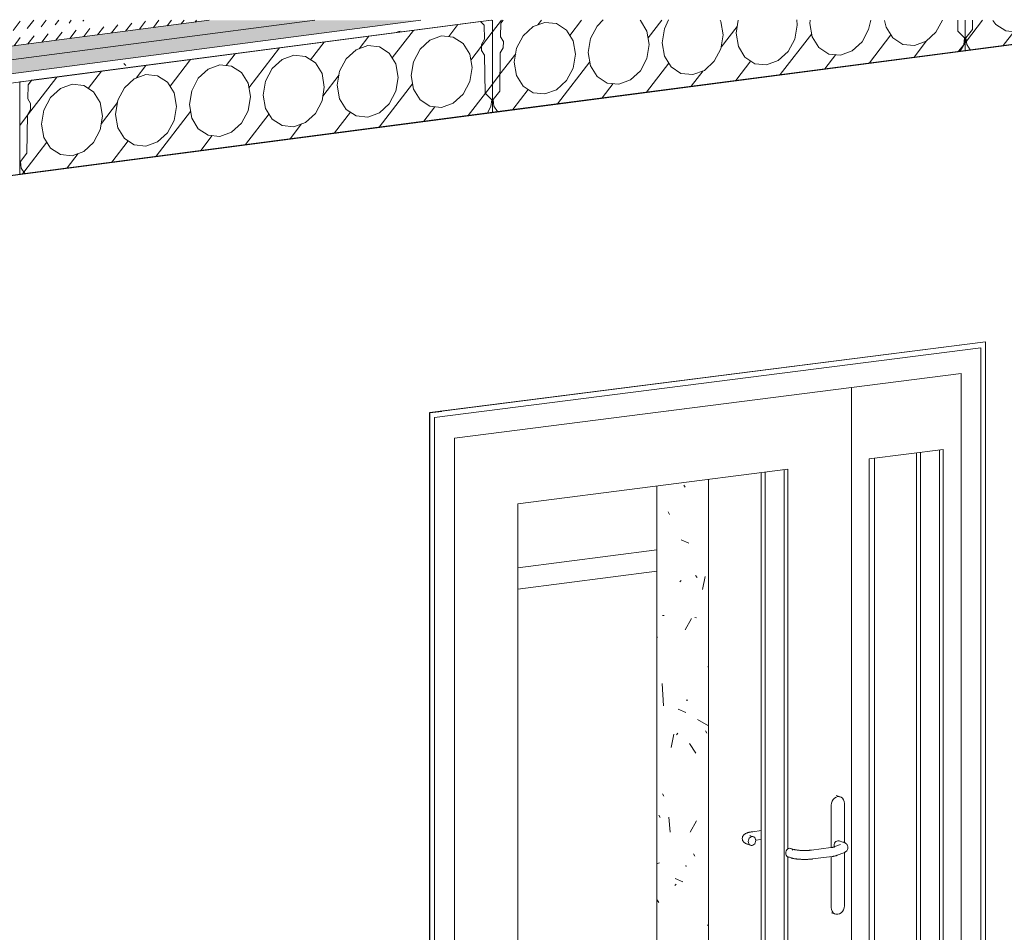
# Model space of a CAD drawing. Header units: millimetres. Extents: x -7937 to 93799, y -5691 to 12696.
# Tile 59 of 67: x 83409 to 85500, y 5224 to 7162. Entities that reach past the tile are written whole.
import ezdxf

# ---------------------------------------------------------------- set-up
doc = ezdxf.new("R2010")
doc.units = ezdxf.units.MM
for name, color, linetype, lineweight in [('A-DOOR', 7, 'Continuous', 9), ('A-FLOR-MCUT', 7, 'Continuous', 5), ('A-GENM', 7, 'Continuous', 9)]:
    doc.layers.add(name, color=color, linetype=linetype, lineweight=lineweight)
for name, color, linetype, lineweight, true_color in [('A-FLOR', 7, 'Continuous', 9, 0x7f7f7f), ('A-FLOR-PATT', 7, 'Continuous', 9, 0x7f7f7f), ('I-WALL', 7, 'Continuous', 9, 0x7f7f7f), ('S-BEAM', 7, 'Continuous', 9, 0x7f7f7f)]:
    doc.layers.add(name, color=color, linetype=linetype, lineweight=lineweight, true_color=true_color)
pattern_1 = [(90, (86182.31, 7485.95), (-83.658, -10.947), [48.992, -48.992]), (270, (86224.14, 7540.41), (83.658, 10.947), [48.992, -48.992]), (7.455, (86240.87, 7567.1), (-8e-05, 97.9832), [4.219, -80.153]), (187.455, (86165.58, 7557.245), (8e-05, -97.9832), [4.219, -80.153]), (155.546, (86173.947, 7553.44), (-83.658, 87.03594), [9.19, -174.615]), (133.866, (86178.13, 7549.09), (-0.0003, -97.9832), [6.036, -114.687]), (106.468, (86182.313, 7534.94), (-0.00064, -97.98365), [14.755, -280.353]), (254.657, (86228.325, 7555.657), (0.00092, -97.98346), [15.808, -300.357]), (232.476, (86232.507, 7561.104), (0.0002, -97.983), [6.867, -130.481]), (215.621, (86240.873, 7567.097), (-83.6575, -108.9313), [10.291, -195.537]), (106.468, (86186.496, 7471.797), (-0.00064, -97.98365), [14.755, -280.353]), (133.866, (86190.68, 7467.445), (-0.0003, -97.9832), [6.036, -114.687]), (155.546, (86199.044, 7463.64), (-83.658, 87.03594), [9.19, -174.615]), (187.455, (86207.41, 7464.735), (8e-05, -97.9832), [8.437, -75.934]), (74.657, (86219.959, 7476.176), (0.00092, -97.98346), [15.808, -300.357]), (52.476, (86215.776, 7470.73), (0.0002, -97.983), [6.867, -130.481]), (35.621, (86207.41, 7464.735), (250.97326, 130.82635), [10.291, -195.537])]
pattern_2 = [(52.476, (-56223.35, 10696.74), (-47.32482, 49.23507), [])]

# ---------------------------------------------------------------- blocks, each defined once
blk = doc.blocks.new('Kahepoolne uks laiendi ja klaasistusega - SU-10-1400x2100 mm-5598426-KUNST 3D LÕIGE 02')
at = {"layer": 'A-DOOR', "lineweight": 5}
for p, q in [((-7486.1, 6478.1), (-8666.3, 6327.6)), ((-7496.2, 6465.1), (-8656.2, 6317.2)), ((-8656.2, 6317.2), (-7496.2, 6465.1)), ((-7496.2, 4419.2), (-7496.2, 6465.1)), ((-7496.2, 6465.1), (-7496.2, 4419.2)), ((-7486.1, 4420.5), (-7486.1, 6478.1)), ((-8614.1, 6273.5), (-7538.3, 6410.7)), ((-7538.3, 6410.7), (-7771, 6381)), ((-7538.3, 4413.8), (-7538.3, 6410.7)), ((-7538.3, 6410.7), (-7538.3, 4413.8)), ((-7771, 6381), (-8614.1, 6273.5)), ((-7771, 4384.1), (-7771, 6381)), ((-7771, 6381), (-7771, 4384.1)), ((-8666.3, 6327.6), (-8666.3, 4270)), ((-8656.2, 6317.2), (-8656.2, 4271.3)), ((-8656.2, 4271.3), (-8656.2, 6317.2)), ((-8614.1, 6273.5), (-8614.1, 4276.6)), ((-8614.1, 4276.6), (-8614.1, 6273.5)), ((-7733.1, 6229.1), (-7576.3, 6249.1)), ((-7584.4, 4568.3), (-7584.4, 6248)), ((-7576.3, 6249.1), (-7576.3, 4565.7)), ((-7733.1, 4545.7), (-7733.1, 6229.1)), ((-8479.2, 6134), (-7905.9, 6207.1)), ((-7914, 4526.2), (-7914, 6206)), ((-7905.9, 6207.1), (-7905.9, 5400.8)), ((-8479.2, 4450.6), (-8479.2, 6134)), ((-7905.9, 5384.8), (-7905.9, 4523.7)), ((-7733.2, 4549.3), (-7584.4, 4568.3)), ((-7576.3, 4565.7), (-7733.1, 4545.7)), ((-7576.3, 4565.7), (-7584.4, 4568.3)), ((-8479.2, 4454.2), (-7914, 4526.2)), ((-7905.9, 4523.7), (-8479.2, 4450.6)), ((-7914, 4526.2), (-7905.9, 4523.7)), ((-7771, 4384.1), (-7538.3, 4413.8)), ((-7538.3, 4413.8), (-7496.2, 4419.2)), ((-7496.2, 4419.2), (-7486.1, 4420.5)), ((-8614.1, 4276.6), (-7771, 4384.1)), ((-8666.2, 4270), (-8656.2, 4271.3)), ((-8656.2, 4271.3), (-8614.1, 4276.6))]:
    blk.add_line(p, q, dxfattribs=at)
at = {"layer": 'A-DOOR', "color": 250, "lineweight": 5, "true_color": 0x404040}
for p, q in [((-7632.8, 4583.4), (-7632.8, 6241.9)), ((-7624.7, 6242.9), (-7624.7, 4580.9)), ((-7722.1, 4572), (-7722.1, 6230.5)), ((-7962.4, 4541.4), (-7962.4, 6199.9)), ((-7954.3, 6200.9), (-7954.3, 4538.9)), ((-7733.1, 4570.6), (-7632.8, 4583.4)), ((-7624.7, 4580.9), (-7733.1, 4567.1)), ((-7584.4, 4568.3), (-7632.8, 4583.4)), ((-7584.4, 4568.3), (-7624.7, 4580.9)), ((-8479.2, 4475.5), (-7962.4, 4541.4)), ((-7954.3, 4538.9), (-8479.2, 4471.9)), ((-7962.4, 4541.4), (-7914, 4526.2)), ((-7954.3, 4538.9), (-7914, 4526.2))]:
    blk.add_line(p, q, dxfattribs=at)
blk = doc.blocks.new('HCE200 - Olemasolev õõnespaneel H_200 mm-V36-KUNST 3D LÕIGE 02')
at = {"layer": 'S-BEAM', "true_color": 0xcccccc}
h = blk.add_hatch(dxfattribs=at)
h.set_pattern_fill('FP_73', color=254, style=0, pattern_type=2)
h.set_pattern_definition(pattern_2)
h.paths.add_polyline_path([(-9537.3, 6834), (-9526.5, 6835.4), (-9534.1, 6846.9), (-9535.6, 6860.9), (-9521.9, 6878.8), (-9520.6, 6960), (-9514.2, 6971.2), (-9514, 6984.1), (-9520.1, 6993.9), (-9519.6, 7023.4), (-9512.1, 7033.1), (-9537.3, 7029.9), (-9537.3, 6876.1)], flags=0)
h.paths.add_polyline_path([(-8544.1, 6964), (-8533.4, 6965.4), (-8533.7, 7161), (-8534.9, 7161), (-8558.5, 7157.9), (-8551, 7150.1), (-8550.5, 7120.8), (-8556.6, 7109.3), (-8556.4, 7096.5), (-8550, 7087), (-8548.7, 7006.1), (-8535, 6991.9), (-8536.5, 6977.4)], flags=0)
h = blk.add_hatch(dxfattribs=at)
h.set_pattern_fill('FP_73', color=254, style=0, pattern_type=2)
h.set_pattern_definition(pattern_2)
h.paths.add_polyline_path([(-9526.5, 6835.4), (-8544.1, 6964), (-8536.5, 6977.4), (-8535, 6991.9), (-8548.7, 7006.1), (-8550, 7087), (-8556.4, 7096.5), (-8556.6, 7109.3), (-8550.5, 7120.8), (-8551, 7150.1), (-8558.6, 7158), (-9512, 7033.3), (-9519.6, 7023.4), (-9520.1, 6993.9), (-9514, 6982.9), (-9514.2, 6971.2), (-9520.6, 6960), (-9521.9, 6878.8), (-9535.6, 6860.9), (-9534.1, 6846.9)], flags=0)
h.paths.add_polyline_path([(-9426, 6873.1), (-9451.6, 6876.1), (-9471.9, 6889.3), (-9485.9, 6912.1), (-9490.9, 6940.5), (-9485.9, 6970.2), (-9471.9, 6996.7), (-9450.8, 7015.9), (-9426, 7024.9), (-9401.2, 7022.4), (-9380.2, 7008.7), (-9365.6, 6982.9), (-9361.2, 6957.5), (-9366.1, 6927.8), (-9380.2, 6901.3), (-9401.2, 6882.1), (-9417.7, 6876.1)], flags=0)
h.paths.add_polyline_path([(-9269.1, 6893.6), (-9293.9, 6896.1), (-9314.9, 6909.8), (-9329, 6932.6), (-9333.9, 6961), (-9329, 6990.8), (-9313.5, 7018.5), (-9293.9, 7036.4), (-9269.1, 7045.5), (-9244.3, 7042.9), (-9223.2, 7029.2), (-9209.2, 7006.4), (-9204.2, 6978), (-9209.7, 6947.3), (-9223.2, 6921.8), (-9244.3, 6902.6)], flags=0)
h.paths.add_polyline_path([(-9112.1, 6914.1), (-9136.9, 6916.7), (-9158, 6930.4), (-9172, 6953.2), (-9177, 6981.6), (-9172, 7011.3), (-9158, 7037.8), (-9136.9, 7057), (-9112.1, 7066), (-9087.3, 7063.5), (-9066.3, 7049.8), (-9052.2, 7027), (-9047.3, 6998.6), (-9052.2, 6968.8), (-9066.3, 6942.4), (-9087.3, 6923.2)], flags=0)
h.paths.add_polyline_path([(-8955.2, 6934.7), (-8980, 6937.2), (-9001, 6950.9), (-9015.1, 6973.7), (-9020, 7002.1), (-9015.1, 7031.8), (-9001, 7058.3), (-8980, 7077.5), (-8955.2, 7086.5), (-8930.4, 7084), (-8909.3, 7070.3), (-8895.3, 7047.5), (-8890.4, 7018.5), (-8895.3, 6989.4), (-8909.3, 6962.9), (-8930.4, 6943.7)], flags=0)
h.paths.add_polyline_path([(-8798.2, 6955.2), (-8823.1, 6957.7), (-8844.1, 6971.4), (-8858.1, 6994.2), (-8863.1, 7022.7), (-8857.2, 7054.2), (-8844.1, 7078.8), (-8823.1, 7098), (-8798.2, 7107.1), (-8773.4, 7104.5), (-8751.8, 7089.8), (-8738.3, 7068), (-8733.4, 7039.6), (-8738.3, 7009.9), (-8752.4, 6983.4), (-8773.4, 6964.2), (-8787.2, 6959.2)], flags=0)
h.paths.add_polyline_path([(-8641.3, 6975.7), (-8666.1, 6978.3), (-8687.2, 6992), (-8701.2, 7014.8), (-8706.1, 7043.2), (-8701.2, 7072.9), (-8687.2, 7099.4), (-8666.1, 7118.6), (-8641.3, 7127.6), (-8616.5, 7125.1), (-8595.5, 7111.4), (-8581.4, 7088.6), (-8576.5, 7060.2), (-8581.4, 7030.5), (-8595.5, 7004), (-8616.5, 6984.8)], flags=0)
at = {"layer": 'S-BEAM', "color": 253, "true_color": 0x999999}
for p, q in [((-8558.6, 7158), (-9512, 7033.3)), ((-8534.9, 7161), (-8558.5, 7157.9)), ((-8558.5, 7157.9), (-8551, 7150.1)), ((-8551, 7150.1), (-8558.5, 7157.9)), ((-8533.4, 6965.4), (-8533.4, 7161)), ((-8551, 7150.1), (-8550.5, 7120.8)), ((-8550.5, 7120.8), (-8551, 7150.1)), ((-8550, 7087), (-8548.7, 7006.1)), ((-8548.7, 7006.1), (-8550, 7087)), ((-9512.1, 7033.1), (-9537.3, 7029.9)), ((-9537.3, 7029.9), (-9537.3, 6834)), ((-9512, 7033.3), (-9519.6, 7023.4)), ((-9519.6, 7023.4), (-9512.1, 7033.1)), ((-9520.1, 6993.9), (-9519.6, 7023.4)), ((-9519.6, 7023.4), (-9520.1, 6993.9)), ((-8548.7, 7006.1), (-8535, 6991.9)), ((-8535, 6991.9), (-8548.7, 7006.1)), ((-8535, 6991.9), (-8536.5, 6977.4)), ((-8536.5, 6977.4), (-8535, 6991.9)), ((-9526.5, 6835.4), (-8544.1, 6964)), ((-8536.5, 6977.4), (-8544.1, 6964)), ((-8544.1, 6964), (-8536.5, 6977.4)), ((-8544.1, 6964), (-8533.4, 6965.4)), ((-9521.9, 6878.8), (-9520.6, 6960)), ((-9520.6, 6960), (-9521.9, 6878.8)), ((-9535.6, 6860.9), (-9521.9, 6878.8)), ((-9521.9, 6878.8), (-9535.6, 6860.9)), ((-9534.1, 6846.9), (-9535.6, 6860.9)), ((-9535.6, 6860.9), (-9534.1, 6846.9)), ((-9526.5, 6835.4), (-9534.1, 6846.9)), ((-9534.1, 6846.9), (-9526.5, 6835.4)), ((-9537.3, 6834), (-9526.5, 6835.4))]:
    blk.add_line(p, q, dxfattribs=at)
for points in [[(-8706.1, 7043.2, 0), (-8701.2, 7072.9, 0), (-8687.2, 7099.4, 0), (-8666.1, 7118.6, 0), (-8641.3, 7127.6, 0), (-8616.5, 7125.1, 0), (-8595.5, 7111.4, 0), (-8581.4, 7088.6, 0), (-8576.5, 7060.2, 0)], [(-8550.5, 7120.8, 0), (-8556.6, 7109.3, 0), (-8556.4, 7096.5, 0), (-8550, 7087, 0)], [(-8550, 7087, 0), (-8556.4, 7096.5, 0), (-8556.6, 7109.3, 0), (-8550.5, 7120.8, 0)], [(-8863.1, 7022.7, 0), (-8858.1, 7052.4, 0), (-8844.1, 7078.8, 0), (-8823.1, 7098, 0), (-8798.2, 7107.1, 0), (-8773.4, 7104.5, 0), (-8752.4, 7090.8, 0), (-8738.3, 7068, 0), (-8733.4, 7039.6, 0)], [(-9020, 7002.1, 0), (-9015.1, 7031.8, 0), (-9001, 7058.3, 0), (-8980, 7077.5, 0), (-8955.2, 7086.5, 0), (-8930.4, 7084, 0), (-8909.3, 7070.3, 0), (-8895.3, 7047.5, 0), (-8890.4, 7019.1, 0)], [(-9177, 6981.6, 0), (-9172, 7011.3, 0), (-9158, 7037.8, 0), (-9136.9, 7057, 0), (-9112.1, 7066, 0), (-9087.3, 7063.5, 0), (-9066.3, 7049.8, 0), (-9052.2, 7027, 0), (-9047.3, 6998.6, 0)], [(-8576.5, 7060.2, 0), (-8581.4, 7030.5, 0), (-8595.5, 7004, 0), (-8616.5, 6984.8, 0), (-8641.3, 6975.7, 0), (-8666.1, 6978.3, 0), (-8687.2, 6992, 0), (-8701.2, 7014.8, 0), (-8706.1, 7043.2, 0)], [(-9333.9, 6961, 0), (-9329, 6990.8, 0), (-9314.9, 7017.2, 0), (-9293.9, 7036.4, 0), (-9269.1, 7045.5, 0), (-9244.3, 7042.9, 0), (-9223.2, 7029.2, 0), (-9209.2, 7006.4, 0), (-9204.2, 6978, 0)], [(-8733.4, 7039.6, 0), (-8738.3, 7009.9, 0), (-8752.4, 6983.4, 0), (-8773.4, 6964.2, 0), (-8798.2, 6955.2, 0), (-8823.1, 6957.7, 0), (-8844.1, 6971.4, 0), (-8858.1, 6994.2, 0), (-8863.1, 7022.7, 0)], [(-9490.9, 6940.5, 0), (-9485.9, 6970.2, 0), (-9471.9, 6996.7, 0), (-9450.8, 7015.9, 0), (-9426, 7024.9, 0), (-9401.2, 7022.4, 0), (-9380.2, 7008.7, 0), (-9366.1, 6985.9, 0), (-9361.2, 6957.5, 0)], [(-8890.4, 7019.1, 0), (-8895.3, 6989.4, 0), (-8909.3, 6962.9, 0), (-8930.4, 6943.7, 0), (-8955.2, 6934.7, 0), (-8980, 6937.2, 0), (-9001, 6950.9, 0), (-9015.1, 6973.7, 0), (-9020, 7002.1, 0)], [(-9520.6, 6960, 0), (-9514.2, 6971.2, 0), (-9514, 6984.1, 0), (-9520.1, 6993.9, 0)], [(-9520.1, 6993.9, 0), (-9514, 6984.1, 0), (-9514.2, 6971.2, 0), (-9520.6, 6960, 0)], [(-9047.3, 6998.6, 0), (-9052.2, 6968.8, 0), (-9066.3, 6942.4, 0), (-9087.3, 6923.2, 0), (-9112.1, 6914.1, 0), (-9136.9, 6916.7, 0), (-9158, 6930.4, 0), (-9172, 6953.2, 0), (-9177, 6981.6, 0)], [(-9204.2, 6978, 0), (-9209.2, 6948.3, 0), (-9223.2, 6921.8, 0), (-9244.3, 6902.6, 0), (-9269.1, 6893.6, 0), (-9293.9, 6896.1, 0), (-9314.9, 6909.8, 0), (-9329, 6932.6, 0), (-9333.9, 6961, 0)], [(-9361.2, 6957.5, 0), (-9366.1, 6927.8, 0), (-9380.2, 6901.3, 0), (-9401.2, 6882.1, 0), (-9426, 6873.1, 0), (-9450.8, 6875.6, 0), (-9471.9, 6889.3, 0), (-9485.9, 6912.1, 0), (-9490.9, 6940.5, 0)]]:
    blk.add_polyline3d(points, dxfattribs=at)
blk = doc.blocks.new('HCE200 - Olemasolev õõnespaneel H_200 mm-V39-KUNST 3D LÕIGE 02')
at = {"layer": 'S-BEAM', "true_color": 0xcccccc}
h = blk.add_hatch(dxfattribs=at)
h.set_pattern_fill('FP_73', color=254, style=0, pattern_type=2)
h.set_pattern_definition(pattern_2)
h.paths.add_polyline_path([(-7529.5, 7096.7), (-7518.7, 7098.1), (-7526.3, 7109.6), (-7527.8, 7123.7), (-7514.1, 7141.5), (-7513.8, 7161), (-7529.5, 7161), (-7529.5, 7123.2)], flags=0)
h = blk.add_hatch(dxfattribs=at)
h.set_pattern_fill('FP_73', color=254, style=0, pattern_type=2)
h.set_pattern_definition(pattern_2)
h.paths.add_polyline_path([(-7518.7, 7098.1), (-7038.2, 7161), (-7248.4, 7161), (-7261.3, 7156.3), (-7286.1, 7158.9), (-7289.4, 7161), (-7375.7, 7161), (-7393.4, 7144.8), (-7418.2, 7135.8), (-7443, 7138.3), (-7464.1, 7152), (-7469.6, 7161), (-7513.8, 7161), (-7514.1, 7141.5), (-7527.8, 7123.7), (-7526.3, 7109.6)], flags=0)
at = {"layer": 'S-BEAM', "color": 253, "true_color": 0x999999}
for p, q in [((-7529.5, 7161), (-7529.5, 7096.7)), ((-7518.7, 7098.1), (-7038.2, 7161)), ((-7514.1, 7141.5), (-7513.8, 7161)), ((-7513.8, 7161), (-7514.1, 7141.5)), ((-7527.8, 7123.7), (-7514.1, 7141.5)), ((-7514.1, 7141.5), (-7527.8, 7123.7)), ((-7526.3, 7109.6), (-7527.8, 7123.7)), ((-7527.8, 7123.7), (-7526.3, 7109.6)), ((-7518.7, 7098.1), (-7526.3, 7109.6)), ((-7526.3, 7109.6), (-7518.7, 7098.1)), ((-7529.5, 7096.7), (-7518.7, 7098.1))]:
    blk.add_line(p, q, dxfattribs=at)
for points in [[(-7375.3, 7160.5, 0), (-7393.4, 7144.8, 0), (-7418.2, 7135.8, 0), (-7443, 7138.3, 0), (-7464.1, 7152, 0), (-7470.6, 7160.1, 0)], [(-7248.2, 7159.7, 0), (-7261.3, 7156.3, 0), (-7286.1, 7158.9, 0), (-7289.7, 7160.3, 0)]]:
    blk.add_polyline3d(points, dxfattribs=at)
blk = doc.blocks.new('HCE200 - Olemasolev õõnespaneel H_200 mm-V40-KUNST 3D LÕIGE 02')
at = {"layer": 'S-BEAM', "true_color": 0xcccccc}
h = blk.add_hatch(dxfattribs=at)
h.set_pattern_fill('FP_73', color=254, style=0, pattern_type=2)
h.set_pattern_definition(pattern_2)
h.paths.add_polyline_path([(-8533.4, 6965.4), (-8522.6, 6966.8), (-8530.2, 6978.3), (-8531.7, 6992.3), (-8518, 7010.1), (-8515.7, 7093.3), (-8510.3, 7102.6), (-8510.1, 7115.4), (-8516.2, 7125.4), (-8515.7, 7154.8), (-8510.9, 7161), (-8533.4, 7161), (-8533.4, 7018.5)], flags=0)
h.paths.add_polyline_path([(-7540.3, 7095.3), (-7529.5, 7096.7), (-7529.5, 7161), (-7545.2, 7161), (-7544.8, 7137.5), (-7531.1, 7123.2), (-7532.7, 7108.8)], flags=0)
h = blk.add_hatch(dxfattribs=at)
h.set_pattern_fill('FP_73', color=254, style=0, pattern_type=2)
h.set_pattern_definition(pattern_2)
h.paths.add_polyline_path([(-8522.6, 6966.8), (-7540.3, 7095.3), (-7532.7, 7108.8), (-7531.1, 7123.2), (-7544.8, 7137.5), (-7545.2, 7161), (-7577.9, 7161), (-7591.6, 7135.3), (-7612.6, 7116.1), (-7637.4, 7107.1), (-7662.2, 7109.6), (-7683.3, 7123.3), (-7697.3, 7146.1), (-7701, 7161), (-7731.2, 7161), (-7734.5, 7141.3), (-7748.5, 7114.8), (-7769.6, 7095.6), (-7794.4, 7086.6), (-7820.2, 7089.8), (-7840.2, 7102.8), (-7854.3, 7125.6), (-7859.2, 7154), (-7858, 7161), (-7888.3, 7161), (-7886.5, 7150.4), (-7891.4, 7120.7), (-7905.5, 7094.3), (-7926.5, 7075.1), (-7951.3, 7066), (-7976.1, 7068.6), (-7997.2, 7082.3), (-8011.2, 7105.1), (-8016.1, 7133.5), (-8011.6, 7161), (-8050, 7161), (-8048.3, 7158.3), (-8043.4, 7129.9), (-8048.3, 7100.2), (-8062.4, 7073.7), (-8083.4, 7054.5), (-8108.3, 7045.5), (-8133.1, 7048), (-8154.1, 7061.7), (-8168.1, 7084.5), (-8173.1, 7112.9), (-8168.1, 7142.7), (-8158.4, 7161), (-8219.3, 7160.6), (-8205.3, 7137.8), (-8200.4, 7109.4), (-8205.3, 7079.7), (-8219.3, 7053.2), (-8240.4, 7034), (-8265.2, 7025), (-8290, 7027.5), (-8311, 7041.2), (-8325.1, 7064), (-8330, 7092.4), (-8325.1, 7122.1), (-8311, 7148.6), (-8297.4, 7161), (-8510.9, 7161), (-8515.8, 7154.7), (-8515.7, 7124.4), (-8510.1, 7115.4), (-8510.3, 7102.6), (-8516.8, 7089.8), (-8518, 7010.1), (-8531.7, 6992.3), (-8530.2, 6978.3)], flags=0)
h.paths.add_polyline_path([(-8422.1, 7004.4), (-8446.9, 7007), (-8468, 7020.7), (-8482, 7043.5), (-8487, 7071.9), (-8482, 7101.6), (-8468, 7128.1), (-8446.9, 7147.3), (-8422.1, 7156.3), (-8397.3, 7153.8), (-8376.3, 7140.1), (-8362.2, 7117.3), (-8357.3, 7088.8), (-8362.2, 7059.1), (-8376.3, 7032.7), (-8397.3, 7013.4)], flags=0)
at = {"layer": 'S-BEAM', "color": 253, "true_color": 0x999999}
for p, q in [((-8533.4, 7161), (-8533.4, 6965.4)), ((-8516.2, 7125.3), (-8515.8, 7154.7)), ((-8515.8, 7154.7), (-8516.2, 7125.3)), ((-8515.8, 7154.7), (-8510.9, 7161)), ((-8510.9, 7161), (-8515.8, 7154.7)), ((-8016.1, 7133.5), (-8011.9, 7161.1)), ((-7887.2, 7161.7), (-7886.5, 7150.4)), ((-7859.2, 7154), (-7858.9, 7161.3)), ((-7545.2, 7161), (-7544.8, 7137.5)), ((-7544.8, 7137.5), (-7545.2, 7161)), ((-7529.5, 7096.7), (-7529.5, 7161)), ((-7544.8, 7137.5), (-7531.1, 7123.2)), ((-7531.1, 7123.2), (-7544.8, 7137.5)), ((-7532.7, 7108.8), (-7540.3, 7095.3)), ((-7540.3, 7095.3), (-7532.7, 7108.8)), ((-7531.1, 7123.2), (-7532.7, 7108.8)), ((-7532.7, 7108.8), (-7531.1, 7123.2)), ((-8522.6, 6966.8), (-7540.3, 7095.3)), ((-8518, 7010.1), (-8516.8, 7091.4)), ((-8516.8, 7091.4), (-8518, 7010.1)), ((-7540.3, 7095.3), (-7529.5, 7096.7)), ((-8531.7, 6992.3), (-8518, 7010.1)), ((-8518, 7010.1), (-8531.7, 6992.3)), ((-8530.2, 6978.3), (-8531.7, 6992.3)), ((-8531.7, 6992.3), (-8530.2, 6978.3)), ((-8533.4, 6965.4), (-8522.6, 6966.8)), ((-8522.6, 6966.8), (-8530.2, 6978.3)), ((-8530.2, 6978.3), (-8522.6, 6966.8))]:
    blk.add_line(p, q, dxfattribs=at)
for points in [[(-8487, 7071.9, 0), (-8482, 7101.6, 0), (-8468, 7128.1, 0), (-8446.9, 7147.3, 0), (-8422.1, 7156.3, 0), (-8397.3, 7153.8, 0), (-8376.3, 7140.1, 0), (-8362.2, 7117.3, 0), (-8357.3, 7088.8, 0)], [(-8330, 7092.4, 0), (-8325.1, 7122.1, 0), (-8311, 7148.6, 0), (-8298, 7162.1, 0)], [(-8219.9, 7161.2, 0), (-8219.3, 7160.6, 0), (-8205.3, 7137.8, 0), (-8200.4, 7109.4, 0)], [(-8173.1, 7112.9, 0), (-8168.1, 7142.7, 0), (-8159.2, 7161.7, 0)], [(-8049.5, 7161.3, 0), (-8048.3, 7158.3, 0), (-8043.4, 7129.9, 0)], [(-7730.2, 7160.7, 0), (-7734.5, 7141.3, 0), (-7748.5, 7114.8, 0), (-7769.6, 7095.6, 0), (-7794.4, 7086.6, 0), (-7819.2, 7089.1, 0), (-7840.2, 7102.8, 0), (-7854.3, 7125.6, 0), (-7859.2, 7154, 0)], [(-7577.8, 7161, 0), (-7591.6, 7135.3, 0), (-7612.6, 7116.1, 0), (-7637.4, 7107.1, 0), (-7662.2, 7109.6, 0), (-7683.3, 7123.3, 0), (-7697.3, 7146.1, 0), (-7701, 7160.3, 0)], [(-8043.4, 7129.9, 0), (-8048.3, 7100.2, 0), (-8062.4, 7073.7, 0), (-8083.4, 7054.5, 0), (-8108.2, 7045.5, 0), (-8133.1, 7048, 0), (-8154.1, 7061.7, 0), (-8168.1, 7084.5, 0), (-8173.1, 7112.9, 0)], [(-7886.5, 7150.4, 0), (-7891.4, 7120.7, 0), (-7905.5, 7094.3, 0), (-7926.5, 7075.1, 0), (-7951.3, 7066, 0), (-7976.1, 7068.6, 0), (-7997.2, 7082.3, 0), (-8011.2, 7105.1, 0), (-8016.1, 7133.5, 0)], [(-8516.8, 7091.4, 0), (-8510.3, 7102.6, 0), (-8510.1, 7115.4, 0), (-8516.2, 7125.3, 0)], [(-8516.2, 7125.3, 0), (-8510.1, 7115.4, 0), (-8510.3, 7102.6, 0), (-8516.8, 7091.4, 0)], [(-8200.4, 7109.4, 0), (-8205.3, 7079.7, 0), (-8219.3, 7053.2, 0), (-8240.4, 7034, 0), (-8265.2, 7025, 0), (-8290, 7027.5, 0), (-8311, 7041.2, 0), (-8325.1, 7064, 0), (-8330, 7092.4, 0)], [(-8357.3, 7088.8, 0), (-8362.2, 7059.1, 0), (-8376.3, 7032.7, 0), (-8397.3, 7013.4, 0), (-8422.1, 7004.4, 0), (-8446.9, 7007, 0), (-8468, 7020.7, 0), (-8482, 7043.5, 0), (-8487, 7071.9, 0)]]:
    blk.add_polyline3d(points, dxfattribs=at)
blk = doc.blocks.new('Architectural hardware_Handle _inside_ _ Knob _outside__ASSA ABLOY BE_N49674509200000 - Handle _inside_ _ Knob _outside__N49674509200000-5598427-KUNST 3D LÕIGE 02')
at = {"layer": 'A-GENM', "lineweight": 5}
for p, q in [((-7795.1, 5511.5), (-7803.7, 5514.2)), ((-7813.9, 5494), (-7813.9, 5403.5)), ((-7786.1, 5413.5), (-7786.1, 5497.5)), ((-7789.1, 5415.6), (-7797.2, 5418.1)), ((-7893.3, 5399.9), (-7899.8, 5401.9)), ((-7896.8, 5400), (-7895.8, 5398.6)), ((-7814.6, 5403.7), (-7855.9, 5398.4)), ((-7794.2, 5410.4), (-7808.1, 5405)), ((-7905.4, 5383.8), (-7899, 5381.8)), ((-7853.5, 5379.6), (-7812.2, 5384.8)), ((-7813.9, 5384.7), (-7813.9, 5276.4)), ((-7801.2, 5387.3), (-7787.4, 5392.6)), ((-7786.1, 5280), (-7786.1, 5393.3)), ((-7813.5, 5265.2), (-7804.9, 5262.5))]:
    blk.add_line(p, q, dxfattribs=at)
at = {"layer": 'A-GENM', "color": 250, "lineweight": 5, "true_color": 0x404040}
for p, q in [((-7962.4, 5439.8), (-7980.7, 5437.5)), ((-7979.4, 5426.9), (-7985.8, 5428.9)), ((-7974.5, 5419.2), (-7962.4, 5420.7)), ((-7991.5, 5410.7), (-7985, 5408.7))]:
    blk.add_line(p, q, dxfattribs=at)
at = {"layer": 'A-GENM', "lineweight": 5}
for points in [[(-7786.1, 5497.5, 0), (-7786.6, 5501.6, 0), (-7787.9, 5505.4, 0), (-7790.2, 5508.4, 0), (-7793, 5510.6, 0), (-7796.4, 5511.8, 0), (-7800, 5511.9, 0), (-7803.6, 5510.9, 0), (-7806.9, 5508.8, 0), (-7809.8, 5505.9, 0), (-7812, 5502.3, 0), (-7813.4, 5498.2, 0), (-7813.9, 5494, 0)], [(-7808, 5408, 0), (-7807.7, 5410.4, 0), (-7806.9, 5412.8, 0), (-7805.7, 5414.9, 0), (-7804, 5416.6, 0), (-7802.1, 5417.7, 0), (-7800, 5418.3, 0), (-7797.9, 5418.3, 0), (-7796, 5417.6, 0)], [(-7778.5, 5403.8, 0), (-7778.7, 5405.9, 0), (-7779.3, 5407.7, 0), (-7780, 5409.3, 0), (-7780.9, 5410.6, 0), (-7781.8, 5411.6, 0), (-7782.7, 5412.4, 0), (-7783.6, 5413, 0), (-7784.4, 5413.5, 0), (-7785.1, 5414, 0), (-7785.9, 5414.3, 0), (-7786.7, 5414.7, 0), (-7787.4, 5415, 0), (-7788.2, 5415.3, 0), (-7788.9, 5415.5, 0), (-7789.1, 5415.6, 0)], [(-7910.6, 5391.8, 0), (-7910.3, 5394.3, 0), (-7909.5, 5396.6, 0), (-7908.3, 5398.7, 0), (-7906.6, 5400.4, 0), (-7904.7, 5401.6, 0), (-7902.6, 5402.2, 0), (-7900.5, 5402.1, 0), (-7898.6, 5401.4, 0)], [(-7893.3, 5399.9, 0), (-7892.9, 5399.8, 0), (-7892.3, 5399.6, 0), (-7891.8, 5399.5, 0), (-7891.2, 5399.3, 0), (-7890.5, 5399.2, 0), (-7889.8, 5399.1, 0), (-7889, 5398.9, 0), (-7888.3, 5398.8, 0), (-7887.4, 5398.7, 0), (-7886.6, 5398.5, 0), (-7885.7, 5398.4, 0), (-7884.7, 5398.3, 0), (-7883.8, 5398.2, 0), (-7882.8, 5398.1, 0), (-7881.8, 5398, 0), (-7880.8, 5397.9, 0), (-7879.7, 5397.9, 0), (-7878.7, 5397.8, 0), (-7877.6, 5397.7, 0), (-7876.5, 5397.7, 0), (-7875.4, 5397.6, 0), (-7874.3, 5397.6, 0), (-7873.2, 5397.6, 0), (-7872.1, 5397.6, 0), (-7870.9, 5397.6, 0), (-7869.8, 5397.6, 0), (-7868.7, 5397.6, 0), (-7867.6, 5397.6, 0), (-7866.5, 5397.6, 0), (-7865.4, 5397.7, 0), (-7864.3, 5397.7, 0), (-7863.2, 5397.8, 0), (-7862.1, 5397.8, 0), (-7861.1, 5397.9, 0), (-7860, 5398, 0), (-7859, 5398.1, 0), (-7858, 5398.2, 0), (-7857.1, 5398.3, 0), (-7856.2, 5398.4, 0), (-7855.9, 5398.4, 0)], [(-7808.1, 5405, 0), (-7808.3, 5405, 0), (-7808.5, 5404.9, 0), (-7808.9, 5404.8, 0), (-7809.2, 5404.7, 0), (-7809.7, 5404.6, 0), (-7810.1, 5404.5, 0), (-7810.7, 5404.3, 0), (-7811.2, 5404.2, 0), (-7811.8, 5404.1, 0), (-7812.4, 5404, 0), (-7813.1, 5403.9, 0), (-7813.8, 5403.8, 0), (-7814.5, 5403.7, 0), (-7814.6, 5403.7, 0)], [(-7807.1, 5403.9, 0), (-7807.7, 5405.6, 0), (-7808, 5408, 0)], [(-7794, 5410.4, 0), (-7794.1, 5410.4, 0), (-7794.2, 5410.4, 0), (-7794.2, 5410.4, 0)], [(-7778.5, 5403.8, 0), (-7778.7, 5401.7, 0), (-7779.3, 5399.9, 0), (-7780, 5398.3, 0), (-7780.9, 5397, 0), (-7781.8, 5396, 0), (-7782.7, 5395.3, 0), (-7783.6, 5394.6, 0), (-7784.4, 5394.1, 0), (-7785.1, 5393.7, 0), (-7785.9, 5393.3, 0), (-7786.7, 5392.9, 0), (-7787.4, 5392.6, 0)], [(-7902.6, 5383.5, 0), (-7904.7, 5383.6, 0), (-7906.6, 5384.3, 0), (-7908.3, 5385.6, 0), (-7909.5, 5387.3, 0), (-7910.3, 5389.5, 0), (-7910.6, 5391.8, 0)], [(-7899, 5381.8, 0), (-7898.1, 5381.5, 0), (-7897.2, 5381.3, 0), (-7896.3, 5381, 0), (-7895.3, 5380.8, 0), (-7894.4, 5380.6, 0), (-7893.4, 5380.4, 0), (-7892.3, 5380.2, 0), (-7891.3, 5380, 0), (-7890.2, 5379.9, 0), (-7889.2, 5379.7, 0), (-7888, 5379.6, 0), (-7886.9, 5379.4, 0), (-7885.8, 5379.3, 0), (-7884.6, 5379.2, 0), (-7883.4, 5379.1, 0), (-7882.2, 5379, 0), (-7881, 5378.9, 0), (-7879.8, 5378.8, 0), (-7878.5, 5378.8, 0), (-7877.3, 5378.7, 0), (-7876, 5378.6, 0), (-7874.8, 5378.6, 0), (-7873.5, 5378.6, 0), (-7872.2, 5378.6, 0), (-7870.9, 5378.6, 0), (-7869.7, 5378.6, 0), (-7868.4, 5378.6, 0), (-7867.1, 5378.6, 0), (-7865.9, 5378.6, 0), (-7864.6, 5378.7, 0), (-7863.3, 5378.7, 0), (-7862.1, 5378.8, 0), (-7860.9, 5378.9, 0), (-7859.7, 5379, 0), (-7858.5, 5379.1, 0), (-7857.3, 5379.2, 0), (-7856.1, 5379.3, 0), (-7854.9, 5379.4, 0), (-7853.8, 5379.5, 0), (-7853.5, 5379.6, 0)], [(-7801.2, 5387.3, 0), (-7802, 5387, 0), (-7802.8, 5386.8, 0), (-7803.5, 5386.5, 0), (-7804.3, 5386.3, 0), (-7805.1, 5386.1, 0), (-7805.9, 5385.9, 0), (-7806.7, 5385.7, 0), (-7807.6, 5385.6, 0), (-7808.5, 5385.4, 0), (-7809.3, 5385.3, 0), (-7810.2, 5385.1, 0), (-7811.2, 5385, 0), (-7812.1, 5384.9, 0), (-7812.2, 5384.8, 0)], [(-7813.9, 5276.4, 0), (-7813.4, 5272.3, 0), (-7812, 5268.6, 0), (-7809.8, 5265.5, 0), (-7806.9, 5263.3, 0), (-7803.6, 5262.1, 0), (-7800, 5262, 0), (-7796.4, 5263.1, 0), (-7793, 5265.1, 0), (-7790.2, 5268, 0), (-7787.9, 5271.7, 0), (-7786.6, 5275.7, 0), (-7786.1, 5280, 0)]]:
    blk.add_polyline3d(points, dxfattribs=at)
at = {"layer": 'A-GENM', "color": 250, "lineweight": 5, "true_color": 0x404040}
for points in [[(-8002.9, 5423, 0), (-8002.7, 5425.1, 0), (-8002.1, 5427, 0), (-8001.3, 5428.7, 0), (-8000.4, 5430, 0), (-7999.4, 5431, 0), (-7998.5, 5431.8, 0), (-7997.6, 5432.5, 0), (-7996.7, 5433.1, 0), (-7995.9, 5433.5, 0), (-7995.1, 5434, 0), (-7994.2, 5434.3, 0), (-7993.4, 5434.7, 0), (-7992.5, 5435, 0), (-7991.7, 5435.3, 0), (-7990.8, 5435.5, 0), (-7989.9, 5435.8, 0), (-7989, 5436, 0), (-7988, 5436.2, 0), (-7987.1, 5436.5, 0), (-7986.1, 5436.7, 0), (-7985.1, 5436.8, 0), (-7984, 5437, 0), (-7983, 5437.2, 0), (-7981.9, 5437.4, 0), (-7980.8, 5437.5, 0), (-7980.7, 5437.5, 0)], [(-8002.9, 5423, 0), (-8002.7, 5420.9, 0), (-8002.1, 5419, 0), (-8001.3, 5417.4, 0), (-8000.4, 5416.1, 0), (-7999.4, 5415.1, 0), (-7998.5, 5414.2, 0), (-7997.6, 5413.6, 0), (-7996.7, 5413, 0), (-7995.9, 5412.5, 0), (-7995.1, 5412.1, 0), (-7994.2, 5411.7, 0), (-7993.4, 5411.4, 0), (-7992.5, 5411.1, 0), (-7991.7, 5410.8, 0), (-7991.5, 5410.7, 0)], [(-7974.2, 5418.8, 0), (-7974.5, 5421.2, 0), (-7975.3, 5423.3, 0), (-7976.5, 5425.1, 0), (-7978.2, 5426.4, 0), (-7980.1, 5427, 0), (-7982.2, 5427.1, 0), (-7984.3, 5426.5, 0), (-7986.2, 5425.3, 0), (-7987.9, 5423.6, 0), (-7989.1, 5421.6, 0), (-7989.9, 5419.2, 0), (-7990.2, 5416.8, 0)], [(-7990.2, 5416.8, 0), (-7989.9, 5414.4, 0), (-7989.1, 5412.2, 0), (-7987.9, 5410.5, 0), (-7986.2, 5409.2, 0), (-7984.3, 5408.5, 0), (-7982.2, 5408.5, 0), (-7980.1, 5409.1, 0), (-7978.2, 5410.2, 0), (-7976.5, 5411.9, 0), (-7975.3, 5414, 0), (-7974.5, 5416.4, 0), (-7974.2, 5418.8, 0)], [(-7987, 5429.3, 0), (-7986.9, 5429.3, 0), (-7986.8, 5429.2, 0), (-7986.6, 5429.1, 0), (-7986.3, 5429, 0), (-7985.9, 5428.9, 0), (-7985.8, 5428.9, 0)], [(-7986.9, 5416.8, 0), (-7986.8, 5416.8, 0), (-7986.6, 5416.9, 0)]]:
    blk.add_polyline3d(points, dxfattribs=at)

msp = doc.modelspace()

# ---------------------------------------------------------------- hatches: boundary and pattern name
at = {"layer": 'A-FLOR-PATT', "lineweight": 5}
h = msp.add_hatch(dxfattribs=at)
h.set_pattern_fill('FP_67', style=0, pattern_type=2)
h.set_pattern_definition([(52.476, (36722.966, 10696.74), (0.000476, 34.642252), [24.28, -24.28])])
h.paths.add_polyline_path([(81401.3, 6845.6), (83811.5, 7161), (83287.3, 7161), (81401.3, 6914.2), (81401.3, 6876.1)], flags=0)
h = msp.add_hatch(dxfattribs=at)
h.set_pattern_fill('FP_69', angle=90, style=0, pattern_type=2)
h.set_pattern_definition(pattern_1)
h.paths.add_polyline_path([(81401.3, 6816.2), (84036.1, 7161), (83811.5, 7161), (81401.3, 6845.6)], flags=0)
h = msp.add_hatch(dxfattribs=at)
h.set_pattern_fill('FP_69', angle=90, style=0, pattern_type=2)
h.set_pattern_definition(pattern_1)
h.paths.add_polyline_path([(81401.3, 6786.8), (84260.8, 7161), (84036.1, 7161), (81401.3, 6816.2), (81401.3, 6804.9)], flags=0)
h = msp.add_hatch(dxfattribs=at)
h.set_pattern_fill('FP_64', style=0, pattern_type=2)
h.set_pattern_definition([(56.774, (36722.97, 10696.74), (300.0229, 8.5134), [36.802, -404.827]), (1.626, (36722.97, 10696.74), (-58.0395, 360.9164), [25.012, -275.132]), (99.135, (36747.97, 10697.45), (241.9869, 369.4306), [30.463, -335.091]), (53.502, (36722.97, 10794.72), (446.4158, -22.6773), [54.775, -602.53]), (95.746, (36760.17, 10792.83), (390.9657, 528.391), [46.155, -507.699]), (357.092, (36722.97, 10794.7), (390.962, 528.394), [37.249, -409.743]), (30.133, (36764.8, 10775.7), (249.6807, -164.5777), [33.864, -372.509]), (326.609, (36764.8, 10775.7), (101.776, 368.5807), [24.92, -274.122]), (74.563, (36785.6, 10761.99), (351.4584, 203.9988), [31.865, -350.51]), (45.835, (36722.97, 10696.74), (5.08542, 163.7556), [6.388, -304.16, 6.388, -312.733, -315.549]), (45.835, (36722.97, 10696.74), (5.08542, 163.7556), [-629.668, 6.388, -309.161]), (15.91, (36722.97, 10696.74), (110.03995, 207.6274), [5.783, -158.947, 5.783, -268.911, -108.886]), (15.91, (36722.97, 10696.74), (110.03995, 207.6274), [-439.424, 5.783, -103.103]), (328.396, (36629.69, 10684.53), (223.2929, 18.16904), [5.555, -97.999, 5.555, -746.246]), (328.396, (36629.69, 10684.53), (223.2929, 18.16904), [-109.109, -317.533, 5.555, -423.158]), (316.699, (36587.86, 10679.06), (243.9411, 80.9642), [5.683, -132.039, 5.683, -525.288]), (316.699, (36587.86, 10679.06), (243.9411, 80.9642), [-143.405, -213.825, 5.683, -305.781])])
h.paths.add_polyline_path([(81401.3, 6767.2), (84410.5, 7161), (84260.8, 7161), (81401.3, 6786.8), (81401.3, 6769.2)], flags=0)
at = {"layer": 'S-BEAM', "lineweight": 5}
h = msp.add_hatch(dxfattribs=at)
h.set_pattern_fill('FP_96', style=0, pattern_type=2)
h.set_pattern_definition([(61.297, (109242.18, 10008.35), (327.6789, 148.9268), [27.496, -302.461]), (335.221, (109242.18, 10008.35), (202.7247, 268.983), [18.033, -198.363]), (95.71, (109258.55, 10000.8), (155.6825, 317.2565), [31.834, -350.17]), (57.32, (109242.18, 10106.33), (511.6344, 171.5527), [39.514, -434.658]), (93.649, (109266.54, 10092.14), (250.2397, 489.8594), [47.547, -523.018]), (329.778, (109242.2, 10106.33), (640.085, 175.3875), [28.194, -310.131]), (20.877, (109269.57, 10073.48), (253.8236, -212.6946), [20.527, -225.801]), (303.488, (109269.57, 10073.48), (241.7602, 70.2435), [24.694, -271.638]), (78.745, (109283.2, 10052.88), (278.8859, 332.6507), [28.458, -313.035]), (46.863, (109242.18, 10008.35), (-69.2415, 84.62076), [4.263, -202.965, 4.263, -208.686, -210.565]), (46.863, (109242.18, 10008.35), (-69.2415, 84.62076), [-420.176, 4.263, -206.302]), (356.014, (109242.18, 10008.35), (122.0116, 167.7594), [3.651, -100.344, 3.651, -169.764, -68.74]), (356.014, (109242.18, 10008.35), (122.0116, 167.7594), [-277.41, 3.651, -65.089]), (304.693, (109181.096, 10026.99), (212.99917, -152.12754), [5.443, -96.028, 5.443, -311.149, -420.094]), (304.693, (109181.096, 10026.99), (212.99917, -152.12754), [-418.064, 5.443, -414.65]), (297.221, (109153.7, 10035.35), (239.4918, -154.7292), [5.921, -137.568, 5.921, -547.285]), (297.221, (109153.7, 10035.35), (239.4918, -154.7292), [-149.41, -222.779, 5.921, -318.585])])
h.paths.add_polyline_path([(84871.6, 4601.9), (84871.6, 6185.5), (84762, 6171.6), (84762, 4635.3), (84796.3, 4624.9)], flags=0)

# ---------------------------------------------------------------- linework, layer by layer
at = {"layer": 'A-FLOR', "color": 7, "lineweight": 25}
msp.add_line((81401.3, 6571.3), (85908.1, 7161), dxfattribs=at)
at = {"layer": 'A-FLOR', "color": 250, "lineweight": 5, "true_color": 0x404040}
for p, q in [((84762, 6036.2), (84467.1, 5997.6)), ((84467.1, 5952.3), (84762, 5990.8))]:
    msp.add_line(p, q, dxfattribs=at)
at = {"layer": 'A-FLOR-MCUT'}
for p, q in [((84410.5, 7161), (81401.3, 6767.2)), ((83811.5, 7161), (81401.3, 6845.6)), ((84036.1, 7161), (81401.3, 6816.2)), ((84260.8, 7161), (81401.3, 6786.8))]:
    msp.add_line(p, q, dxfattribs=at)
at = {"layer": 'I-WALL', "color": 7, "lineweight": 5}
for p, q in [((84305.4, 6330.9), (85460.2, 6478.1)), ((85460.2, 6478.1), (85460.2, 4420.5))]:
    msp.add_line(p, q, dxfattribs=at)
at = {"layer": 'I-WALL', "color": 252, "lineweight": 25, "true_color": 0x989898}
for p, q in [((84280, 6327.6), (84305.4, 6330.9)), ((84280, 4270), (84280, 6327.6))]:
    msp.add_line(p, q, dxfattribs=at)
at = {"layer": 'I-WALL', "color": 250, "lineweight": 5, "true_color": 0x404040}
msp.add_line((84871.6, 6185.5), (84871.6, 4601.9), dxfattribs=at)
at = {"layer": 'S-BEAM', "color": 250, "lineweight": 5, "true_color": 0x404040}
for p, q in [((84762, 4635.3), (84762, 6171.6)), ((84871.6, 6185.5), (84871.6, 4601.9))]:
    msp.add_line(p, q, dxfattribs=at)

# ---------------------------------------------------------------- block references
at = {"layer": 'A-DOOR', "lineweight": 5}
msp.add_blockref('Kahepoolne uks laiendi ja klaasistusega - SU-10-1400x2100 mm-5598426-KUNST 3D LÕIGE 02', (92946.3, 0), dxfattribs=at)
at = {"layer": 'A-GENM', "lineweight": 5}
msp.add_blockref('Architectural hardware_Handle _inside_ _ Knob _outside__ASSA ABLOY BE_N49674509200000 - Handle _inside_ _ Knob _outside__N49674509200000-5598427-KUNST 3D LÕIGE 02', (92946.3, 0), dxfattribs=at)
at = {"layer": 'S-BEAM', "color": 252, "lineweight": 25, "true_color": 0x989898}
for name in ['HCE200 - Olemasolev õõnespaneel H_200 mm-V36-KUNST 3D LÕIGE 02', 'HCE200 - Olemasolev õõnespaneel H_200 mm-V40-KUNST 3D LÕIGE 02', 'HCE200 - Olemasolev õõnespaneel H_200 mm-V39-KUNST 3D LÕIGE 02']:
    msp.add_blockref(name, (92946.3, 0), dxfattribs=at)

doc.saveas('drawing.dxf')
